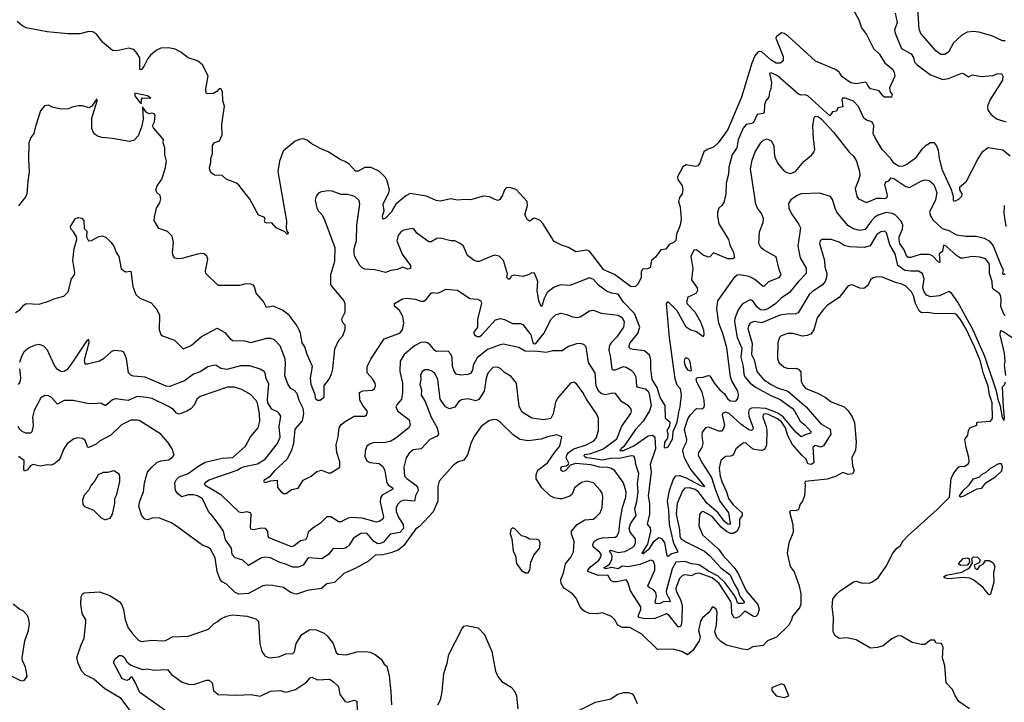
# Model space of a CAD drawing. Extents: x 2087054 to 2277909, y 548907 to 753496.
# Tile 24 of 256: x 2131385 to 2138920, y 617125 to 622346. Entities that reach past the tile are written whole.
import ezdxf

# ---------------------------------------------------------------- set-up
doc = ezdxf.new("R2010")
doc.units = 0

msp = doc.modelspace()

# ---------------------------------------------------------------- linework, layer by layer
at = {"layer": '0CON20XD'}
for points in [[(2138925, 622183.5), (2138905, 622185.6), (2138825, 622221.9), (2138725, 622250), (2138685, 622255.5), (2138635, 622250.9), (2138595, 622228.5), (2138531.1, 622168.9), (2138492.4, 622097.6), (2138465, 622080), (2138435, 622079.4), (2138395, 622107.5), (2138281.6, 622241.6), (2138267.9, 622275), (2138254.5, 622475)], [(2137760.2, 622430.2), (2137807.1, 622345), (2137825.6, 622285), (2137865, 622234), (2137918, 622125), (2137962, 622085), (2138006.2, 622016.2), (2138065, 621968), (2138077.1, 621945), (2138081.2, 621915), (2138040, 621825), (2138046.7, 621795), (2138062.5, 621775), (2138056, 621754), (2138003.3, 621755), (2137988.8, 621765), (2137961.7, 621801.7), (2137895, 621816.9), (2137875, 621843.8), (2137865, 621862.5), (2137855, 621868.5), (2137785, 621856.2), (2137745, 621864.6), (2137679.7, 621909.7), (2137655, 621944.4), (2137628, 621965), (2137475, 622028.5), (2137265, 622221.4), (2137235, 622241.2), (2137215, 622246.7), (2137173.6, 622216.4), (2137170, 622205), (2137228, 622065), (2137227.8, 622032.2), (2137205, 622013.9), (2137175, 622014.8), (2137135, 622036.6), (2137065, 622099.3), (2137045, 622104), (2137032.6, 622097.4), (2137010.6, 622069.4), (2136987.7, 622015), (2136907.5, 621752.5), (2136803.9, 621506.1), (2136732, 621408), (2136695, 621371.1), (2136645, 621354.6), (2136619.1, 621335), (2136586.6, 621243.4), (2136575, 621228.8), (2136555, 621224), (2136485, 621236), (2136458.8, 621221.2), (2136418.8, 621145), (2136421.2, 621125), (2136455.5, 621075.5), (2136460, 621045), (2136454.3, 621015), (2136434.7, 620985.3), (2136426.2, 620955), (2136438, 620915), (2136447, 620823), (2136439.2, 620775), (2136410, 620705), (2136405, 620657.5), (2136393.3, 620645), (2136355, 620626.2), (2136328.8, 620591.2), (2136292.5, 620585), (2136249.5, 620530.5), (2136220, 620505), (2136209.3, 620450.7), (2136189.3, 620440.7), (2136151.7, 620438.3), (2136141.2, 620415), (2136142, 620375), (2136118, 620325), (2136097.5, 620305), (2136065, 620303.1), (2135937.3, 620397.3), (2135855, 620434), (2135745, 620576.2), (2135725, 620582.5), (2135639.8, 620569.8), (2135585, 620602.9), (2135530.9, 620620.9), (2135475, 620648.8), (2135388.5, 620788.5), (2135365, 620813.8), (2135325, 620828.9), (2135313.6, 620826.4), (2135295, 620807.5), (2135285, 620805.8), (2135271.4, 620815), (2135251.2, 620855), (2135271.8, 620925), (2135269.6, 620955), (2135185, 621047.5), (2135135, 621062.3), (2135108.9, 621061.1), (2135095, 621045.8), (2135080.5, 621005), (2135059.1, 620970.9), (2135045, 620963.3), (2135015, 620973.6), (2134980.2, 620990.2), (2134935, 620995.3), (2134835, 620967.3), (2134795, 620970.9), (2134735, 620966.2), (2134685, 620975.6), (2134605, 620957.5), (2134572.8, 620962.8), (2134497.3, 620997.3), (2134374.2, 621015.8), (2134339.9, 621000.1), (2134262.1, 620935), (2134228.8, 620875), (2134185, 620827.5), (2134165, 620821.2), (2134161.9, 620845), (2134173.6, 620885), (2134165.3, 620935), (2134210.4, 621025), (2134214.7, 621045), (2134197.1, 621115), (2134185, 621138.7), (2134137.9, 621185), (2134075, 621215.6), (2134025, 621216.5), (2133975, 621188.6), (2133955, 621186.7), (2133904.1, 621245), (2133872.6, 621262.6), (2133836.7, 621276.7), (2133745.1, 621335.1), (2133688.5, 621358.5), (2133615, 621400), (2133585, 621423.9), (2133555, 621435.4), (2133535, 621433.6), (2133493.6, 621416.4), (2133400.2, 621339.8), (2133372.2, 621265), (2133360.8, 621185), (2133417.5, 620865), (2133425.8, 620805), (2133423, 620753), (2133428.8, 620728.8), (2133440, 620715), (2133435, 620703.8), (2133413.9, 620723.9), (2133346.7, 620755), (2133315, 620792.5), (2133275, 620790), (2133262.5, 620795), (2133257.5, 620805), (2133262.5, 620825), (2133256.7, 620835), (2133211.7, 620851.7), (2133145, 620973.8), (2133061.7, 621081.7), (2133045, 621095.8), (2132965, 621126.7), (2132935, 621154.2), (2132875, 621158.1), (2132853.7, 621173.7), (2132840, 621195), (2132837.5, 621215), (2132848.1, 621255), (2132847.5, 621285), (2132861.7, 621321.7), (2132860, 621385), (2132875, 621408), (2132915, 621418.8), (2132935.5, 621464.5), (2132933.1, 621545), (2132952.5, 621685), (2132938.8, 621725), (2132936.7, 621795), (2132925, 621820), (2132911.7, 621818.3), (2132893, 621797), (2132867.5, 621782.5), (2132825, 621780), (2132812.5, 621785), (2132808.3, 621818.3), (2132828.2, 621918.2), (2132785, 622000), (2132745, 622032), (2132675, 622054), (2132618.8, 622098.8), (2132575, 622121.2), (2132525, 622130), (2132465, 622128.8), (2132429.5, 622110.5), (2132385, 622076), (2132365, 622050), (2132335, 621987.1), (2132315, 621964), (2132304.2, 621965.8), (2132303.1, 622055), (2132285, 622088.6), (2132258.3, 622118.3), (2132219.3, 622129.3), (2132127.6, 622107.6), (2132095, 622111.9), (2132017.7, 622175), (2131975, 622233.3), (2131945, 622252.5), (2131915, 622255.4), (2131845, 622236.9), (2131755, 622236.9), (2131595, 622253.3), (2131434.5, 622284.5), (2131400.7, 622300.7), (2131365, 622331.9)], [(2138085.5, 622395), (2138100, 622325), (2138080.5, 622265), (2138083.9, 622243.9), (2138133.1, 622125), (2138206.7, 622085), (2138225, 622058), (2138232.1, 622022.1), (2138251.7, 622001.7), (2138354.4, 621925), (2138449.8, 621889.8), (2138493.6, 621896.3), (2138595, 621936.2), (2138607.5, 621935), (2138645, 621910), (2138676.2, 621923.8), (2138745, 621910.6), (2138830.8, 621919.2), (2138865, 621932), (2138897.5, 621935), (2138907.5, 621915), (2138906.7, 621885), (2138811.2, 621735), (2138791.8, 621685), (2138794.6, 621655), (2138815.6, 621625), (2138859.2, 621589.2), (2138932, 621565)], [(2138965, 621302.5), (2138907.8, 621347.8), (2138845, 621358.8), (2138795, 621365.4), (2138748.6, 621331.4), (2138717, 621283), (2138625.8, 621104.2), (2138576, 621064), (2138577.5, 621045), (2138594.4, 621015), (2138591.9, 620995), (2138568.5, 620971.5), (2138535, 620956), (2138530, 620965), (2138531.1, 620995), (2138514.7, 621045), (2138447.9, 621195), (2138423.9, 621285), (2138416.8, 621346.8), (2138400.9, 621385), (2138385, 621404.3), (2138355, 621405.6), (2138315, 621380), (2138289.4, 621355), (2138236.3, 621283.7), (2138172.5, 621237.5), (2138145, 621226), (2138115, 621224), (2138075, 621250), (2138048, 621288), (2137985, 621352.5), (2137931.7, 621441.7), (2137916.5, 621475), (2137920.5, 621535), (2137914.3, 621555), (2137905, 621565.7), (2137865, 621578.9), (2137845, 621594.3), (2137802.6, 621682.6), (2137765, 621722.1), (2137705, 621745.4), (2137681.2, 621745), (2137676.9, 621735), (2137685, 621680), (2137646.7, 621673.3), (2137635, 621647.5), (2137605, 621642.5), (2137585, 621611.2), (2137415, 621764.6), (2137395, 621771.1), (2137365, 621769.1), (2137345, 621777.1), (2137185, 621917.9), (2137135, 621940), (2137123.3, 621935), (2137137.5, 621865), (2137133.3, 621815), (2137123.3, 621795), (2137116.7, 621755), (2137093.9, 621726.1), (2137083.9, 621696.1), (2137082.7, 621637.3), (2137075, 621628.8), (2137028.2, 621621.8), (2137000, 621560), (2136985, 621551.4), (2136945.3, 621544.7), (2136922.1, 621517.9)], [(2132315, 621702.5), (2132317.5, 621735), (2132325, 621748.8), (2132387.5, 621745), (2132362.5, 621765), (2132265, 621783.3), (2132265.7, 621765), (2132305, 621714), (2132313, 621713), (2132315, 621702.5)], [(2136922.1, 621517.9), (2136883.3, 621426.7), (2136873.8, 621365), (2136837.9, 621312.1), (2136812.4, 621217.6), (2136809.1, 621165), (2136792.2, 621095), (2136789.4, 621015), (2136772.4, 620947.6), (2136758, 620925), (2136734, 620905), (2136724.2, 620875), (2136724.2, 620844.2), (2136736.1, 620786.1), (2136808.8, 620665), (2136818.6, 620625), (2136848.1, 620565), (2136853.8, 620526.2), (2136842.3, 620517.7), (2136805, 620517.1), (2136695, 620562.9), (2136666.8, 620533.2), (2136655, 620530), (2136615, 620545.5), (2136565, 620585.6), (2136545, 620584), (2136521.4, 620535), (2136536.9, 620443.1), (2136526.7, 620356.7), (2136568.5, 620295), (2136572.9, 620275), (2136562.2, 620255), (2136545, 620243.6), (2136496.9, 620223.1), (2136486.7, 620185), (2136492.3, 620172.3), (2136551.4, 620111.4), (2136594.6, 620035), (2136618.8, 619975), (2136620.9, 619935), (2136615, 619920.8), (2136565, 619960), (2136515, 619974.3), (2136485, 619994.5), (2136415, 620119.1), (2136355, 620180.8), (2136342.9, 620187.1), (2136331.4, 620175), (2136356.1, 619915), (2136398.2, 619598.2), (2136414.2, 619554.2), (2136438.6, 619525), (2136447.5, 619475), (2136437.9, 619385), (2136426.6, 619343.4), (2136414.8, 619265), (2136383.6, 619195), (2136378.8, 619135), (2136345, 619076.7), (2136325, 619068.6), (2136320.5, 619075), (2136322.9, 619115), (2136345.3, 619144.7), (2136346.9, 619176.9), (2136339.2, 619205), (2136359.6, 619240.4), (2136361.5, 619265), (2136326.1, 619296.1), (2136323.9, 619395), (2136287.3, 619457.3), (2136262.9, 619532.9), (2136224.1, 619595), (2136214.8, 619675), (2136215.4, 619745.4), (2136205, 619781.2), (2136165, 619814.7), (2136082.7, 619822.7), (2136059.1, 619829.1), (2136049.1, 619839.1), (2136048.1, 619855), (2136056.5, 619875), (2136114.6, 619945), (2136129.6, 619995), (2136089.1, 620099.1), (2136006.6, 620186.6), (2135965, 620248), (2135915, 620255.3), (2135875, 620268.7), (2135814.6, 620315), (2135775, 620360), (2135745, 620371.9), (2135595, 620313.3), (2135525, 620317.9), (2135475, 620300.6), (2135421, 620259), (2135397.2, 620212.8), (2135381.2, 620155), (2135375, 620151.4), (2135357.3, 620195), (2135345.3, 620274.7), (2135349.5, 620345), (2135325, 620406.7), (2135305, 620411.2), (2135275, 620394.3), (2135235, 620383.1), (2135167.8, 620392.2), (2135146.7, 620385), (2135135, 620362.5), (2135125, 620362.5), (2135113.3, 620375), (2135116.7, 620403.3), (2135086, 620505), (2135055, 620537.5), (2135015, 620545.7), (2134902.3, 620497.7), (2134885, 620496), (2134863.3, 620505), (2134811.7, 620541.7), (2134780.6, 620615), (2134755, 620635.7), (2134715, 620654.2), (2134685, 620656), (2134605, 620676), (2134577.7, 620672.3), (2134535, 620648), (2134515, 620646), (2134423.6, 620713.6), (2134404.1, 620744.1), (2134388.3, 620748.3), (2134325, 620735.8), (2134305, 620725.8), (2134281.8, 620695), (2134271.5, 620655), (2134312.9, 620552.9), (2134375.6, 620465), (2134376.6, 620443.4), (2134355, 620438.2), (2134315, 620454.3), (2134275, 620434.5), (2134225, 620426.9), (2134185, 620412.2), (2134102.4, 620432.4), (2134025, 620439.1), (2134005, 620447.8), (2133986.9, 620465), (2133948.9, 620535), (2133944.6, 620554.6), (2133943.8, 620596.2), (2133961.9, 620655), (2133964.6, 620775.4), (2133988.6, 620935), (2133982.9, 620962.9), (2133950, 620995), (2133895, 621008.2), (2133845, 621009.6), (2133775, 621034.3), (2133745, 621037.5), (2133695, 621030), (2133675, 621021.2), (2133653, 620997), (2133645.8, 620965), (2133658.3, 620908.3), (2133670, 620885), (2133698.6, 620855), (2133718.6, 620815), (2133795.5, 620605), (2133793.6, 620496.4), (2133762.9, 620395), (2133763.7, 620323.7), (2133772.9, 620305), (2133864.4, 620195), (2133874.2, 620175), (2133873, 620107), (2133846.7, 620055), (2133853.8, 620035), (2133872.1, 620012.1), (2133873, 619977), (2133854.2, 619925), (2133825, 619892), (2133792.9, 619827.1), (2133778.6, 619675), (2133768.6, 619635), (2133755.8, 619605), (2133712.5, 619545), (2133712.3, 619457.7), (2133685, 619434), (2133665, 619432.9), (2133652.1, 619445), (2133647.3, 619477.3), (2133614.5, 619555), (2133611.4, 619605), (2133626.9, 619695), (2133584.2, 619785), (2133567.1, 619845), (2133545.6, 619875.6), (2133534.1, 619945.9), (2133524.4, 619975), (2133500, 620015), (2133446.9, 620086.9), (2133396, 620125), (2133325, 620155.8), (2133273.3, 620145), (2133250.6, 620190.6), (2133194.2, 620255), (2133182.3, 620302.3), (2133173.3, 620315), (2133154.3, 620324.3), (2133115, 620327.1), (2133067.3, 620312.7), (2132905, 620313.8), (2132895, 620320), (2132810, 620405), (2132808, 620425), (2132824, 620515), (2132817.3, 620537.3), (2132795.9, 620555.9), (2132775, 620558.8), (2132745, 620552.5), (2132625, 620520), (2132595, 620516), (2132573.2, 620523.2), (2132562, 620535), (2132554.2, 620564.2), (2132562.5, 620645), (2132551.4, 620691.4), (2132515.5, 620725.5), (2132449.7, 620749.7), (2132415, 620810), (2132415.5, 620835), (2132432.5, 620905), (2132458.1, 620945), (2132464, 620975), (2132460.7, 621000.7), (2132433.6, 621023.6), (2132426.7, 621045), (2132438, 621075), (2132472.3, 621127.7), (2132500.3, 621215), (2132509.2, 621265), (2132495.6, 621315), (2132495.8, 621365), (2132483.3, 621405), (2132485, 621430), (2132408.3, 621518.3), (2132402.5, 621535), (2132417.5, 621565), (2132422.5, 621615), (2132415, 621627.5), (2132395, 621632.5), (2132375, 621627.5), (2132356.4, 621636.4), (2132325, 621680), (2132329.2, 621585), (2132317.5, 621525), (2132292.1, 621457.9), (2132261.1, 621425), (2132224.1, 621415.9), (2132095, 621437.6), (2132014.5, 621444.5), (2131980.4, 621455), (2131952.1, 621475), (2131938.3, 621515), (2131938.1, 621591.9), (2131978.1, 621725), (2131975, 621741.2), (2131935.8, 621684.2), (2131915, 621673.3), (2131865, 621686.7), (2131836.4, 621686.4), (2131795, 621680), (2131755, 621663.8), (2131705, 621661.2), (2131640, 621675), (2131605, 621692.5), (2131575, 621687.5), (2131545, 621650), (2131505, 621530), (2131493.3, 621475), (2131471.2, 621445), (2131453.8, 621405), (2131452, 621275), (2131458, 621185), (2131448, 621108), (2131438.8, 621015), (2131431.2, 620995), (2131375, 620922.5)], [(2137159.6, 621329.6), (2137164.3, 621294.3), (2137187.1, 621247.1), (2137235, 621188.2), (2137255, 621176.4), (2137285, 621169.5), (2137321.4, 621185), (2137385, 621262.5), (2137445, 621310.8), (2137465.6, 621335), (2137469.5, 621355), (2137458.5, 621435), (2137455.5, 621535), (2137465, 621598), (2137475, 621608.9), (2137495, 621605.8), (2137521.1, 621585), (2137613.6, 621485), (2137732.7, 621332.7), (2137765, 621302.4), (2137787.4, 621265), (2137810.7, 621185), (2137813.4, 621155), (2137805, 621118), (2137777.5, 621055), (2137791.9, 620995), (2137804.2, 620975), (2137865, 620946.9), (2137945, 620980.8), (2137979.4, 620980.6), (2138005, 620979.1), (2138023.8, 620986.2), (2138026.2, 621005), (2138004.1, 621085.9), (2138012.5, 621105), (2138036.1, 621113.9), (2138054, 621136), (2138075, 621130.8), (2138165, 621069.6), (2138195, 621061.8), (2138285, 621113.8), (2138315, 621122.5), (2138345, 621115.6), (2138380.9, 621085), (2138403.1, 621025), (2138392.7, 620967.3), (2138347.6, 620875), (2138354.8, 620845), (2138373.2, 620815), (2138445, 620749.2), (2138494.7, 620734.7), (2138555, 620700.6), (2138625, 620690), (2138705, 620690), (2138766.2, 620676.2), (2138805, 620654.5), (2138835, 620617.1), (2138895, 620462.9), (2138911.9, 620435), (2138909.2, 620419.2), (2138905.7, 620405), (2138910.4, 620400.4), (2138915, 620396.9), (2138927.1, 620405)], [(2131353.9, 620106.1), (2131385, 620127.5), (2131416.1, 620163.9), (2131434.1, 620175.9), (2131535, 620170.8), (2131613.3, 620195), (2131645, 620211.2), (2131721.7, 620231.7), (2131756, 620265), (2131782.5, 620365), (2131804, 620395), (2131807.3, 620412.7), (2131792.5, 620505), (2131802.9, 620595), (2131822.5, 620665), (2131820, 620685), (2131797.5, 620725), (2131776.4, 620746.4), (2131773.8, 620765), (2131813.3, 620825), (2131835, 620833.8), (2131859.5, 620829.5), (2131875, 620810), (2131878.3, 620748.3), (2131898, 620728), (2131896.7, 620685), (2131912.5, 620655), (2131935, 620657.5), (2131985, 620686.7), (2132015, 620692.5), (2132045, 620682.5), (2132085, 620642.5), (2132108.3, 620608.3), (2132123.3, 620565), (2132143.3, 620535), (2132161.4, 620441.4), (2132195, 620418.8), (2132235, 620422.5), (2132251.8, 620305), (2132274.3, 620245), (2132305, 620217.5), (2132391.7, 620181.7), (2132431.2, 620135), (2132455.9, 620085.9), (2132451.9, 619975), (2132465, 619939.2), (2132478.5, 619928.5), (2132569.5, 619895), (2132635, 619828.1), (2132696, 619854), (2132775, 619924.4), (2132895, 619987.8), (2132954.6, 619954.6), (2132995, 619906), (2133015, 619892.5), (2133105, 619890.8), (2133155, 619878.1), (2133275, 619910), (2133305, 619910.6), (2133331.1, 619901.1), (2133375, 619854.2), (2133413.3, 619755), (2133417.3, 619715), (2133412.1, 619625), (2133436.4, 619555), (2133455, 619528.1), (2133485, 619512.2), (2133505, 619490), (2133521.2, 619435), (2133552.9, 619375), (2133557.8, 619335), (2133547, 619277), (2133491.5, 619215), (2133481.2, 619105), (2133465.3, 619055), (2133432.7, 618985), (2133335, 618894.6), (2133293.3, 618846.7), (2133256, 618825), (2133250.8, 618815), (2133265, 618805.8), (2133305, 618819.4), (2133355, 618823.3), (2133358.3, 618768.3), (2133385.5, 618735.5), (2133405, 618722.5), (2133425, 618722.5), (2133465, 618752.5), (2133515, 618764.3), (2133555, 618825.5), (2133615.8, 618855), (2133658.7, 618891.3), (2133695, 618900), (2133745, 618880.9), (2133765, 618879.3), (2133834.5, 618925), (2133836.1, 618965), (2133811.8, 619035), (2133807.9, 619095), (2133822.7, 619155), (2133830, 619225), (2133845, 619248.9), (2133876.4, 619273.7), (2133945, 619312.9), (2134025, 619314.5), (2134038.5, 619325), (2134046.7, 619345), (2134043.3, 619355), (2134010, 619395), (2133988, 619435), (2133986.1, 619493.9), (2134011.2, 619508.8), (2134085, 619513.9), (2134100, 619525), (2134108.5, 619545), (2134104.5, 619565), (2134085, 619599.2), (2134043.3, 619645), (2134043.8, 619695), (2134071.3, 619748.7), (2134172.9, 619905), (2134295, 619947.5), (2134315, 619973.3), (2134324, 620025), (2134316, 620075), (2134292.4, 620122.4), (2134254, 620155), (2134253.8, 620175), (2134315, 620211.4), (2134342.4, 620217.6), (2134415, 620209.1), (2134455, 620193.1), (2134475, 620194.4), (2134495, 620205.7), (2134535, 620254.2), (2134545, 620259.2), (2134585, 620254.2), (2134623, 620273), (2134645.9, 620284.1), (2134735, 620276.5), (2134830, 620215), (2134888.7, 620208.7), (2134915, 620196.7), (2134917.9, 620175), (2134887.3, 620055), (2134889.2, 619995), (2134858.9, 619955), (2134865.8, 619935), (2134885, 619922.2), (2134905, 619923.3), (2134921.4, 619935), (2135025, 620050), (2135065, 620060), (2135095, 620052.9), (2135155, 620023.3), (2135213.6, 620023.6), (2135235, 620014.4), (2135297.5, 619935), (2135312.5, 619875), (2135325, 619867.3), (2135335, 619869.1), (2135396.7, 619945), (2135451.9, 620055), (2135485, 620090), (2135525, 620101.5), (2135572.4, 620092.4), (2135615, 620072.5), (2135655, 620068.1), (2135675, 620073.3), (2135745, 620118.6), (2135775, 620125.7), (2135835, 620101.4), (2135965, 620085.6), (2135995, 620068.1), (2136010, 620035), (2136005.4, 619995), (2135955, 619920.5), (2135907.6, 619872.4), (2135894.7, 619845), (2135893.1, 619815), (2135904.2, 619775), (2135915, 619676.7), (2135925, 619667.1), (2135945, 619667.5), (2136005, 619694.2), (2136025, 619689.2), (2136065.2, 619665.2), (2136085.6, 619645), (2136098.9, 619615), (2136105, 619544), (2136116, 619536), (2136175, 619521.9), (2136193.6, 619505), (2136203, 619485), (2136217, 619395), (2136204.3, 619355), (2136157, 619275), (2136098.6, 619211.4), (2136008.9, 619081.1), (2135986.8, 619063.2), (2135978.2, 619055), (2135981.3, 619051.3), (2136005, 619051.5), (2136085, 619087), (2136195, 619164.4), (2136225, 619167.8), (2136244.8, 619154.8), (2136249.7, 619065), (2136210.8, 618945), (2136216, 618885), (2136193.3, 618705), (2136205.7, 618645), (2136204.1, 618564.1), (2136186.9, 618486.9), (2136209, 618459), (2136211.2, 618435), (2136189.3, 618335), (2136146.7, 618265), (2136155, 618262.5), (2136205, 618302.2), (2136241, 618359), (2136275, 618386.1), (2136297.3, 618377.3), (2136319, 618345), (2136335.9, 618245.9), (2136345, 618242.5), (2136375.9, 618264.1), (2136423.8, 618275), (2136389.7, 618339.7), (2136357.5, 618485), (2136352.2, 618595), (2136341.8, 618665), (2136356.7, 618745), (2136385, 618827.9), (2136405, 618857.1), (2136435, 618859.8), (2136485, 618842.7), (2136595, 618784), (2136627.3, 618775), (2136514.8, 618914.8), (2136472.7, 618995), (2136460, 619045), (2136462.2, 619065), (2136488.2, 619115), (2136489.3, 619135), (2136473, 619213), (2136497.2, 619292.8), (2136515, 619321.8), (2136565, 619371.4), (2136605, 619369.4), (2136620, 619380), (2136626.2, 619395), (2136623.6, 619435), (2136606.5, 619496.5), (2136565.7, 619574.3), (2136561.4, 619598.6), (2136570.8, 619609.2), (2136615, 619612.9), (2136654, 619626), (2136665, 619623.6), (2136703.1, 619563.1), (2136743.2, 619515), (2136777.3, 619485), (2136805, 619443.1), (2136825, 619430), (2136855, 619427.8), (2136868.5, 619431.5), (2136881.2, 619448.8), (2136885.5, 619475), (2136881.5, 619505), (2136833.3, 619585), (2136823.2, 619615), (2136795.3, 619835.3), (2136766.9, 619945), (2136735.8, 620025), (2136720, 620135), (2136726.9, 620195), (2136858.9, 620381.1), (2136875.5, 620394.5), (2136895, 620397.9), (2136965, 620384.3), (2137011.1, 620361.1), (2137075, 620307.1), (2137085, 620310.6), (2137116.9, 620345), (2137195.8, 620375), (2137213.1, 620395), (2137196.6, 620436.6), (2137175, 620531.9), (2137077.8, 620585), (2137055.6, 620605), (2137040, 620635), (2137045.7, 620725), (2137074.2, 620795), (2137075.7, 620825), (2137060.6, 620865), (2137031.1, 620905), (2137018.5, 620935), (2136978.2, 621205), (2136989.2, 621270.8), (2137013.6, 621335), (2137055.8, 621405), (2137076.4, 621423.6), (2137105, 621435.4), (2137135, 621420.6), (2137156, 621385), (2137159.6, 621329.6)], [(2138925, 620080.5), (2138918.7, 620088.7), (2138891.8, 620151.8), (2138895.7, 620205), (2138890.3, 620240.3), (2138880.4, 620255), (2138835.6, 620285), (2138830.4, 620295), (2138826.7, 620345), (2138805.8, 620405), (2138807.1, 620465), (2138800.6, 620485), (2138775, 620517.9), (2138735, 620529.2), (2138675, 620535.4), (2138605, 620521.9), (2138585, 620523.6), (2138553.5, 620543.5), (2138475, 620614.2), (2138455, 620622.5), (2138446.1, 620573.9), (2138421.2, 620555), (2138425, 620490), (2138415, 620491.2), (2138369.1, 620539.2), (2138345, 620551.5), (2138275, 620549.2), (2138205, 620527.8), (2138185, 620527.8), (2138174.7, 620534.7), (2138153.8, 620585), (2138121.4, 620635), (2138114, 620664), (2138116.2, 620685), (2138140.2, 620745), (2138143.3, 620775), (2138129.4, 620805), (2138085, 620854.2), (2138065, 620863.8), (2138015, 620871.9), (2137955, 620852.4), (2137928.2, 620835), (2137900, 620805), (2137855, 620741.8), (2137815, 620734), (2137765, 620746.1), (2137721.7, 620771.7), (2137637.9, 620875), (2137625.5, 620904.5), (2137605, 620970), (2137590, 620995), (2137505, 621020), (2137365, 621013.5), (2137335, 621002.2), (2137285, 620968.8), (2137268.6, 620941.4), (2137270.6, 620905), (2137290.8, 620860.8), (2137345.6, 620785), (2137360, 620755), (2137340.6, 620615), (2137358.2, 620525), (2137402.7, 620445), (2137403.1, 620405), (2137343.6, 620345), (2137275, 620259.5), (2137212.8, 620217.2), (2137170.4, 620175), (2137115, 620136.8), (2137085, 620125.3), (2137055, 620128.2), (2137028.6, 620148.6), (2136995, 620195.5), (2136975, 620204.4), (2136915, 620172.9), (2136881.8, 620128.2), (2136858.3, 620061.7), (2136855.3, 620034.7), (2136874.3, 619915), (2136910.4, 619835), (2136903.8, 619765), (2136921.7, 619695), (2136926.7, 619635), (2136935.3, 619615), (2136975, 619567.2), (2137022, 619532), (2137132.2, 619472.2), (2137205, 619441.9), (2137295, 619374.7), (2137315, 619354.5), (2137358.6, 619275), (2137395.8, 619245), (2137440.4, 619195), (2137437.4, 619182.6), (2137395, 619172.2), (2137365, 619156.4), (2137325, 619191.1), (2137228.5, 619308.5), (2137180.6, 619340.6), (2137095, 619372.5), (2137015, 619378.2), (2136985.9, 619374.1), (2136966.3, 619363.7), (2136961.2, 619345), (2136964.7, 619315), (2136997.1, 619225), (2136995, 619213.5), (2136985.2, 619204.8), (2136965, 619210.4), (2136902.6, 619252.6), (2136815, 619334), (2136785, 619343.5), (2136765, 619337.5), (2136760, 619325), (2136778, 619245), (2136769.1, 619215), (2136755, 619198.1), (2136735, 619198.2), (2136655, 619230.9), (2136631.9, 619225), (2136608, 619192), (2136605.3, 619165), (2136613.3, 619105), (2136603.9, 619075), (2136579.6, 619035), (2136577.5, 619015), (2136610.7, 618950.7), (2136678.8, 618845), (2136706.2, 618755), (2136744, 618665), (2136808.6, 618575), (2136822.5, 618492.5), (2136815.5, 618484.5), (2136805, 618487.6), (2136775, 618510.9), (2136729.6, 618575), (2136645.1, 618645.1), (2136580.4, 618735), (2136555, 618753), (2136514.3, 618765.7), (2136475.8, 618764.2), (2136457.6, 618742.4), (2136416.5, 618645), (2136407.6, 618565), (2136433.6, 618445), (2136436.4, 618396.4), (2136445, 618379.4), (2136483.5, 618353.4), (2136625, 618280.3), (2136666.5, 618245), (2136750.5, 618155), (2136821, 618101), (2136851.3, 618031.3), (2136881.1, 617985), (2136896.8, 617936.8), (2136929.8, 617895), (2136929.3, 617885), (2136918.6, 617881.4), (2136885, 617879.8), (2136878.1, 617885), (2136868, 617918), (2136849.5, 617949.5), (2136780.7, 618040.7), (2136729.7, 618089.7), (2136655, 618128.6), (2136585, 618176.3), (2136525.1, 618185.1), (2136475, 618202.3), (2136405, 618196.6), (2136377.6, 618145), (2136333.3, 617975), (2136335.6, 617955), (2136357.7, 617915), (2136362, 617895), (2136315, 617896.2), (2136285, 617880.3), (2136257.8, 617877.8), (2136248.8, 617895), (2136257.5, 617935), (2136252.2, 617965), (2136235, 617986.7), (2136199.2, 618005), (2136192.2, 618015), (2136245.7, 618135), (2136245.2, 618175), (2136235, 618204.3), (2136215, 618212.7), (2136129.6, 618180.4), (2136040.4, 618160.4), (2135995, 618165.4), (2135965, 618146.2), (2135914, 618156), (2135870, 618145), (2135855.8, 618155), (2135897.9, 618182.1), (2135916, 618214), (2135917.8, 618247.8), (2135897.5, 618285), (2135905, 618288.8), (2135965, 618270.3), (2136015, 618278.4), (2136075, 618308.1), (2136090.5, 618325), (2136098.3, 618345), (2136098.2, 618375), (2136057.3, 618427.3), (2136049.5, 618455), (2136059.5, 618490.5), (2136101.8, 618555), (2136093.4, 618605), (2136108.8, 618661.2), (2136116.7, 618735), (2136111.6, 618795), (2136123.2, 618875), (2136099.1, 618945), (2136093.1, 618995), (2136085, 619006.9), (2136065, 619010.8), (2135986.2, 618993.8), (2135905, 618989.9), (2135845, 618977.8), (2135747.5, 618992.5)], [(2138933.8, 620765), (2138917.3, 620865), (2138920.5, 620925)], [(2138926.1, 619573.9), (2138918.3, 619551.7), (2138903.3, 619535), (2138910, 619385), (2138918, 619302), (2138915, 619280), (2138913.6, 619293.6), (2138905, 619302.5), (2138891.1, 619391.1), (2138875, 619431.2), (2138860, 619505), (2138770.1, 619770.1), (2138682.6, 619972.6), (2138565, 620187), (2138515, 620255.8), (2138495, 620267.2), (2138422.5, 620235), (2138355, 620227.7), (2138325, 620239.6), (2138305.3, 620265), (2138296.4, 620295), (2138305.3, 620365.3), (2138294.7, 620404.7), (2138263.1, 620423.1), (2138205, 620423.1), (2138157.7, 620427.7), (2138105.8, 620465), (2138083.5, 620555), (2138042.5, 620625), (2138018.9, 620715), (2138005, 620730), (2137975, 620724.5), (2137945, 620704.4), (2137892.6, 620617.4), (2137846, 620604), (2137735, 620609.1), (2137695, 620619.3), (2137655, 620644.5), (2137595, 620665.5), (2137525, 620665.6), (2137510, 620655), (2137506.5, 620635), (2137544.5, 620505), (2137547.5, 620455), (2137562.1, 620405), (2137559.6, 620375), (2137548.5, 620345), (2137526.5, 620315), (2137451.4, 620268.6), (2137426.2, 620245), (2137341.4, 620105), (2137316.1, 620093.9), (2137275, 620096.7), (2137202.7, 620087.3), (2137065, 620026.7), (2137005, 620038.9), (2136975, 620024.5), (2136960.9, 620005), (2136956.8, 619985), (2136989, 619869), (2136985.9, 619785.9), (2137004.2, 619744.2), (2137025.2, 619655), (2137077.7, 619595), (2137134.7, 619555), (2137185, 619529.8), (2137264, 619504), (2137402.7, 619385), (2137515, 619255.5), (2137586.9, 619215), (2137591.9, 619175), (2137535, 619086.2), (2137515, 619078), (2137475, 619088.8), (2137455, 619076.2), (2137463.2, 618956.8), (2137442.5, 618945), (2137415, 618949.2), (2137404.5, 618985), (2137369.6, 619015), (2137298, 619098), (2137263.8, 619163.8), (2137244.6, 619225.4), (2137215, 619270.3), (2137185, 619294.2), (2137115, 619325.9), (2137095, 619331), (2137075, 619326.5), (2137071.1, 619305), (2137097.6, 619235), (2137102.7, 619205), (2137099, 619091), (2137085, 619058.8), (2137065, 619050.7), (2137005, 619059.3), (2136982.1, 619072.1), (2136945, 619107.5), (2136925, 619110.8), (2136864.4, 619065), (2136844.5, 619015.5), (2136825, 619006.9), (2136785, 619004.4), (2136749.4, 618975), (2136738.7, 618915), (2136745, 618856.2), (2136757.2, 618815), (2136794.4, 618734.4), (2136809.6, 618685), (2136844.8, 618635), (2136914, 618575), (2136912.7, 618555), (2136892.5, 618525), (2136892.4, 618475), (2136875.1, 618434.9), (2136844.4, 618415.6), (2136825, 618417.5), (2136792.8, 618432.8), (2136753.6, 618463.6), (2136685, 618546.3), (2136615, 618584), (2136599.5, 618580.5), (2136587.5, 618562.5), (2136581.1, 618475), (2136610.6, 618405), (2136734.5, 618294.5), (2136765, 618251.5), (2136849.9, 618159.9), (2136881.3, 618115), (2136945, 617978.9), (2137032.9, 617872.9), (2137043.2, 617835), (2137031.5, 617795), (2137018.8, 617781.2), (2137005, 617779.5), (2136935, 617823.3), (2136890.8, 617779.2), (2136865, 617768.5), (2136852.1, 617772.1), (2136833.3, 617805), (2136832.6, 617875), (2136826.4, 617896.4), (2136737.8, 618035), (2136685, 618076.8), (2136585, 618112), (2136555, 618106.9), (2136525, 618092.9), (2136475, 618100.8), (2136456.2, 618095), (2136435, 618072), (2136405, 617998.8), (2136407.5, 617975), (2136441.7, 617911.7), (2136455.2, 617865), (2136452.7, 617755), (2136446.4, 617713.7), (2136437.9, 617702.1), (2136425, 617702.7), (2136415, 617711.5), (2136355, 617788.2), (2136335, 617801.9), (2136245, 617765.9), (2136165.6, 617764.4), (2136124.7, 617775), (2136117.5, 617785), (2136124.6, 617805.4), (2136137.9, 617835), (2136138.2, 617855), (2136058.7, 617978.7), (2136038.9, 618045), (2136025, 618061.9), (2135955, 618046.7), (2135927.1, 618047.1), (2135907.7, 618057.7), (2135885, 618098.7), (2135815, 618094.8), (2135731.5, 618125), (2135732.5, 618135), (2135751.2, 618158.8), (2135817.6, 618212.4), (2135833.2, 618235), (2135834.1, 618255), (2135825, 618272.1), (2135773.4, 618315), (2135771.2, 618335), (2135783.1, 618356.9), (2135807, 618373), (2135845, 618382.9), (2135942.3, 618387.7), (2135955, 618395.6), (2135969.1, 618425), (2135979.1, 618515), (2135998.8, 618615), (2136022.8, 618695), (2136024.7, 618735), (2136005, 618804.3), (2135939.5, 618895), (2135912.9, 618912.9), (2135885, 618922.2), (2135825, 618923.9), (2135755, 618941.7), (2135639.4, 618950.6), (2135600.3, 618939.7), (2135560, 618895), (2135541.2, 618891.2), (2135528.3, 618898.3), (2135526.2, 618915), (2135535, 618930), (2135567, 618933), (2135584, 618946), (2135586, 618955), (2135567.7, 618995), (2135571.5, 619015), (2135584.2, 619035.8), (2135625, 619064), (2135720.5, 619095), (2135778.8, 619125), (2135797.6, 619145), (2135814.6, 619205), (2135813.1, 619295), (2135804.4, 619325), (2135722.7, 619442.7), (2135695, 619495.8), (2135645, 619561.4), (2135625, 619573.3), (2135599.2, 619565), (2135502.9, 619455), (2135485, 619421.2), (2135467.4, 619332.6), (2135449.2, 619295), (2135395, 619286.6), (2135305, 619298.8), (2135229.5, 619345), (2135207.2, 619387.2), (2135186.2, 619565), (2135145, 619617.1), (2135095, 619647.1), (2135066.7, 619676.7), (2135045, 619688.5), (2135004.6, 619685.4), (2134967.6, 619642.4), (2134954.1, 619605), (2134939.8, 619505), (2134899.2, 619440.8), (2134875, 619430.6), (2134815, 619446.4), (2134765, 619438.1), (2134744.7, 619425.3), (2134715, 619382), (2134675, 619370), (2134643.3, 619385), (2134603.8, 619443.8), (2134585.5, 619595), (2134565, 619637.5), (2134545, 619656.5), (2134515, 619667.3), (2134485, 619668.1), (2134464.3, 619655)], [(2138225.6, 620234.4), (2138210.4, 620265), (2138165, 620308.5), (2138135, 620324.4), (2138094.5, 620334.5), (2137985, 620378), (2137945, 620379.2), (2137910.3, 620369.7), (2137894.5, 620355.5), (2137875, 620314), (2137845, 620291.1), (2137815, 620291.8), (2137755, 620318.2), (2137725, 620311.9), (2137655, 620221.9), (2137566, 620164), (2137530, 620125), (2137487.8, 620065), (2137462.5, 619975), (2137437.9, 619942.1), (2137410.2, 619929.8), (2137375, 619925.6), (2137302.5, 619945), (2137262.9, 619947.1), (2137211.7, 619928.3), (2137198.8, 619915), (2137187.1, 619875), (2137184.2, 619755), (2137194.2, 619725), (2137235, 619688.1), (2137265, 619678.6), (2137325, 619682), (2137345, 619673.3), (2137362.3, 619652.3), (2137365, 619580), (2137382.2, 619545), (2137401.4, 619525), (2137485, 619493.6), (2137548.1, 619458.1), (2137595, 619423.1), (2137694.5, 619384.5), (2137725.6, 619355.6), (2137755, 619310), (2137774.2, 619265), (2137785.8, 619115), (2137780.8, 619055), (2137753.8, 618995), (2137757.1, 618935), (2137770, 618895), (2137756.8, 618873.2), (2137725, 618867.5), (2137685, 618884), (2137627.6, 618852.4), (2137565, 618832.5), (2137397, 618813), (2137392.5, 618805), (2137396.7, 618785), (2137391.2, 618705), (2137375, 618662.5), (2137358.3, 618641.7), (2137345, 618600), (2137325, 618590), (2137285, 618592.5), (2137277, 618583), (2137301.2, 618485), (2137303.6, 618426.4), (2137296.7, 618405), (2137270, 618345), (2137258.8, 618265), (2137280, 618165), (2137312.4, 618122.4), (2137350, 618015), (2137362.5, 617955), (2137362, 617875), (2137351.7, 617848.3), (2137299.2, 617785), (2137291.4, 617755), (2137270, 617715), (2137177.4, 617622.6), (2137108, 617595), (2137075, 617559.2), (2136995, 617549.2), (2136955, 617526), (2136915, 617530.8), (2136793.4, 617563.4), (2136749.7, 617589.7), (2136720.2, 617620.2), (2136705.6, 617665), (2136716.7, 617715), (2136722, 617815), (2136715, 617836.7), (2136695, 617853.3), (2136685, 617853.3), (2136657.3, 617812.7), (2136609.8, 617770.2), (2136595.8, 617745), (2136580, 617675), (2136592.5, 617625), (2136584.3, 617595.7), (2136535, 617522), (2136495, 617488.8), (2136453, 617513), (2136385, 617531.1), (2136265, 617530), (2136145, 617646.2), (2136055, 617697.1), (2135995, 617696.2), (2135962.5, 617715), (2135940, 617755), (2135912.5, 617782.5), (2135845, 617810.8), (2135805, 617803.1), (2135745, 617805.6), (2135708.7, 617818.7), (2135692.4, 617832.4), (2135671.7, 617861.7), (2135643, 617923), (2135614.3, 617954.3), (2135554.5, 617994.5), (2135541.3, 618011.3), (2135529.2, 618035), (2135526.1, 618063.9), (2135547.1, 618115), (2135562.5, 618185), (2135603.1, 618235), (2135621.9, 618275), (2135626.9, 618355), (2135606.9, 618415), (2135608.1, 618435), (2135650.8, 618485), (2135710.7, 618520.7), (2135772.7, 618527.3), (2135795, 618540.8), (2135826, 618574), (2135842.5, 618615), (2135846.4, 618695), (2135841.1, 618725), (2135828.1, 618748.1), (2135775, 618802.9), (2135725.5, 618815.5), (2135683, 618807), (2135631.4, 618765), (2135612, 618718), (2135595, 618700.8), (2135535, 618681.4), (2135515, 618680.6), (2135475, 618689.1), (2135445, 618705.6), (2135380.6, 618765), (2135336.7, 618835), (2135337.3, 618865), (2135350.2, 618899.8), (2135425, 618956.7), (2135480.6, 619039.4), (2135519.6, 619085), (2135532.5, 619155), (2135495, 619170), (2135425, 619155.5), (2135375, 619137.5), (2135275, 619124.5), (2135215, 619135.7), (2135165, 619168.6), (2135059.7, 619269.7), (2135035, 619286.2), (2135010.5, 619289.5), (2134975, 619278), (2134915.7, 619234.3), (2134860.8, 619155), (2134837.5, 619105), (2134811.7, 619018.3), (2134785, 618976.7), (2134735, 618963.3), (2134702.7, 618937.3), (2134594.3, 618815.7), (2134584.3, 618775), (2134585.6, 618665), (2134548.1, 618581.9), (2134445, 618470), (2134417.3, 618452.7), (2134324.7, 618325.3), (2134281.2, 618288.8), (2134225, 618267.3), (2134165, 618254.4), (2134105, 618250), (2134053.8, 618205), (2133951.8, 618148.2), (2133865, 618111.1), (2133795, 618040.5), (2133735, 618031.4), (2133695, 617995.7), (2133585, 617980), (2133505, 617953.1), (2133485, 617954.3), (2133455, 617966.5), (2133405, 618002.2), (2133319.4, 618019.4), (2133275, 618021.5), (2133244.6, 618015.4), (2133135, 617957.5), (2133062.4, 617952.4), (2133034.6, 617964.6), (2132968.1, 618028.1), (2132935, 618046.9), (2132918.1, 618065), (2132895.6, 618125), (2132880.5, 618230.5), (2132845, 618296.9), (2132825, 618313.1), (2132785.6, 618325.6), (2132595.7, 618465.7), (2132546.8, 618496.8), (2132455, 618532.5), (2132405, 618537.3), (2132365, 618521.1), (2132343.3, 618525), (2132317, 618557), (2132295.7, 618624.3), (2132303.3, 618665), (2132332.9, 618735), (2132338.9, 618805), (2132363.5, 618885), (2132395, 618924.4), (2132435, 618959.1), (2132465, 618972.1), (2132525, 618979.4), (2132550, 618995), (2132567.5, 619015), (2132551.2, 619065), (2132518.9, 619115), (2132465, 619176.5), (2132305, 619277.3), (2132285, 619283.5), (2132236.4, 619283.6), (2132163.3, 619246.7), (2132081.4, 619168.6), (2131995, 619122.2), (2131969.3, 619100.7), (2131915, 619074.4), (2131905, 619078), (2131900.6, 619089.4), (2131885, 619127.5), (2131865, 619142), (2131825, 619148.8), (2131798.3, 619141.7), (2131747.7, 619102.3), (2131723.8, 619065), (2131695, 618992.5), (2131683.9, 618976.1), (2131645, 618947.5), (2131625, 618940), (2131595, 618941.2), (2131545, 618931.1), (2131485, 618944.5), (2131466.9, 618933.1), (2131445, 618904.6), (2131422.3, 618892.3), (2131415.9, 618905.9), (2131420, 618975), (2131376, 619005)], [(2138654, 617075), (2138572.1, 617132.1), (2138544, 617175), (2138523, 617223), (2138474, 617275), (2138463.6, 617403.6), (2138446.7, 617465), (2138452.5, 617545), (2138440, 617575), (2138398.3, 617578.3), (2138385, 617600), (2138355, 617600), (2138311.7, 617568.3), (2138285, 617567.5), (2138215, 617582.5), (2138131.7, 617631.7), (2138105, 617632.5), (2138059.3, 617610.7), (2137993.6, 617556.4), (2137950, 617545), (2137895, 617540), (2137785, 617603.3), (2137715, 617618.8), (2137655, 617613.3), (2137625, 617632.5), (2137610, 617665), (2137608.8, 617685), (2137613.8, 617775), (2137602, 617855), (2137608, 617915), (2137635, 617952), (2137663, 617977), (2137765, 618047.5), (2137785, 618052), (2137825, 618038.8), (2137885, 618036.7), (2137906.1, 618043.9), (2137955, 618077.5), (2138015, 618167.5), (2138066.7, 618265), (2138096.8, 618303.2), (2138125.6, 618324.4), (2138142.6, 618357.4), (2138180.3, 618399.7), (2138405, 618598.8), (2138500, 618695), (2138513, 618837), (2138530, 618875), (2138570, 618925), (2138585, 618932.5), (2138615, 618930), (2138645, 618952.5), (2138650, 618965), (2138648.3, 618998.3), (2138626.7, 619075), (2138617.5, 619135), (2138641.7, 619168.3), (2138646.7, 619205), (2138656.4, 619223.6), (2138710, 619245), (2138710, 619265), (2138715, 619267.5), (2138815, 619276.7), (2138828.1, 619295), (2138827, 619415), (2138807.3, 619477.3), (2138795, 619543.3), (2138760, 619640), (2138735, 619738.5), (2138692.7, 619845), (2138625, 619984), (2138585, 620053.8), (2138555, 620092.2), (2138535, 620100), (2138395, 620096.9), (2138335, 620105.6), (2138285, 620105.4), (2138269.1, 620119.2), (2138241.1, 620175), (2138225.6, 620234.4)], [(2139035, 619875.6), (2138916.6, 619956.6), (2138895, 619965.6), (2138889.1, 619960.9), (2138884.6, 619935), (2138918.6, 619795), (2138923.3, 619735), (2138918.8, 619705), (2138928, 619625)], [(2135747.5, 618992.5), (2135720.9, 618995), (2135707.8, 619005), (2135704.5, 619015), (2135710.6, 619019.4), (2135755, 619027.4), (2135847.3, 619062.7), (2135955, 619141.5), (2135992.7, 619237.3), (2136061.1, 619335), (2136066.9, 619355), (2136062.4, 619372.4), (2136045, 619394), (2135993.1, 619423.1), (2135945, 619486), (2135925, 619490.6), (2135865, 619477.9), (2135835, 619488.2), (2135813.1, 619505), (2135796.5, 619545), (2135789.6, 619645), (2135737.7, 619725), (2135719.2, 619845), (2135702.1, 619862.1), (2135675, 619870.6), (2135645, 619867.8), (2135585, 619847.5), (2135535, 619814.7), (2135465, 619813), (2135415, 619801.5), (2135349.4, 619809.4), (2135252, 619812), (2135205, 619838.4), (2135085, 619863.5), (2135060.8, 619859.2), (2134965, 619823.3), (2134885, 619760.9), (2134854.8, 619705.2), (2134850.3, 619665), (2134835, 619640.6), (2134815, 619632.4), (2134757.6, 619627.6), (2134725.5, 619635.5), (2134709.2, 619659.2), (2134698, 619695), (2134694.4, 619765), (2134685, 619788.8), (2134665, 619811.2), (2134575, 619809.4), (2134562.5, 619815), (2134525, 619860), (2134505, 619874.5), (2134485, 619880.5), (2134455, 619876.2), (2134405, 619852.9), (2134327.5, 619785), (2134296.5, 619735), (2134293.6, 619655), (2134314.7, 619565), (2134314.6, 619494.6), (2134306.2, 619445), (2134271.7, 619401.7), (2134264.3, 619385), (2134277.1, 619355), (2134364.3, 619285), (2134372, 619245), (2134364, 619225), (2134264.5, 619145), (2134225, 619122.4), (2134175, 619108.8), (2134098.8, 619111.2), (2134067.3, 619102.7), (2134042, 619085), (2134028, 619045), (2134026.2, 619005), (2134042.3, 618972.3), (2134065, 618960), (2134135, 618952.9), (2134166.9, 618926.9), (2134179.5, 618895), (2134194.5, 618805), (2134205, 618789.5), (2134237.8, 618765), (2134240.6, 618755), (2134160, 618710), (2134145, 618690), (2134142.9, 618655), (2134168, 618545), (2134165, 618526.2), (2134135, 618507.8), (2134115, 618503.1), (2134005, 618533.2), (2133925, 618540), (2133895, 618534.5), (2133845, 618504.4), (2133825, 618505.6), (2133807.5, 618517.5), (2133765, 618544.3), (2133735, 618544), (2133687.5, 618495), (2133630.2, 618459.8), (2133593.5, 618426.5), (2133582.5, 618385), (2133571.5, 618368.5), (2133535, 618359.3), (2133485, 618320.9), (2133465, 618313.8), (2133293.7, 618383.7), (2133287.1, 618395), (2133284.4, 618435), (2133266.2, 618455), (2133235, 618457.5), (2133175, 618445.6), (2133155, 618450), (2133150, 618465), (2133156, 618565), (2133150, 618575), (2133122.7, 618582.7), (2133085, 618574.2), (2133065, 618578.6), (2132928.6, 618708.6), (2132805, 618783.5), (2132800, 618795), (2132814.3, 618815), (2132834.1, 618825.9), (2133048.7, 618901.3), (2133078.3, 618918.3), (2133105, 618929.3), (2133205, 618950.5), (2133264.7, 618985.3), (2133358.5, 619105), (2133377.3, 619152.7), (2133371.7, 619235), (2133383.1, 619315), (2133363.5, 619345), (2133315, 619367.5), (2133284.8, 619415), (2133280.2, 619445), (2133291.7, 619561.7), (2133269.4, 619605), (2133265, 619637.5), (2133255.7, 619655), (2133225, 619674.4), (2133145, 619699.6), (2133075, 619698.2), (2132970.6, 619670.6), (2132925, 619677.5), (2132885, 619702.9), (2132865, 619701.9), (2132825, 619690), (2132765, 619652.9), (2132715, 619633.9), (2132645.2, 619584.8), (2132596.7, 619565), (2132535, 619541.9), (2132505, 619542.9), (2132345, 619612.3), (2132255, 619619.4), (2132235, 619627.1), (2132218.1, 619645), (2132202.5, 619755), (2132182.3, 619802.3), (2132165, 619812), (2132104.2, 619815.8), (2132085, 619806.2), (2132026.4, 619753.6), (2131994.5, 619735.5), (2131905, 619710.8), (2131885, 619712), (2131882.2, 619745), (2131917.3, 619877.3), (2131915, 619900), (2131895, 619886.7), (2131785, 619720), (2131745, 619669.4), (2131725, 619654.4), (2131705, 619652.9), (2131675, 619670.8), (2131651.2, 619701.2), (2131599, 619819), (2131570.4, 619850.4), (2131535, 619861.1), (2131495, 619855.6), (2131452, 619835), (2131417.4, 619802.6), (2131399.3, 619770.7), (2131384.4, 619725)], [(2136515, 619660), (2136525, 619663.3), (2136515, 619728.8), (2136505, 619749.2), (2136485, 619760.8), (2136475, 619753.8), (2136469.1, 619735), (2136475, 619701.2), (2136495, 619668.6), (2136515, 619660)], [(2131383.3, 619675), (2131392.1, 619607.9), (2131385.7, 619575), (2131374, 619555)], [(2134464.3, 619655), (2134453.1, 619626.9), (2134454.6, 619595), (2134447.3, 619555), (2134460, 619515), (2134456.1, 619475), (2134487.5, 619425), (2134534.2, 619305.8), (2134578.5, 619225), (2134590.6, 619175), (2134579.4, 619160.6), (2134523.1, 619135), (2134456.5, 619063.5), (2134395, 619055.6), (2134365, 619031.4), (2134343.5, 618995), (2134324, 618925), (2134330.4, 618855), (2134346.5, 618836.5), (2134416.9, 618786.9), (2134431.7, 618765), (2134434.3, 618745), (2134413.2, 618705), (2134405.3, 618664.7), (2134325, 618670.5), (2134299.2, 618660.8), (2134279.1, 618640.9), (2134267.1, 618612.9), (2134265.9, 618585), (2134285.3, 618535), (2134320.2, 618485), (2134321, 618455), (2134295, 618425.2), (2134219.7, 618410.3), (2134195, 618380.6), (2134169.6, 618350.4), (2134145, 618338.8), (2134125, 618337.3), (2134095, 618354.8), (2134045, 618415.3), (2134025, 618419.7), (2133994.7, 618415.3), (2133938.5, 618381.5), (2133905, 618327.5), (2133883.8, 618306.2), (2133855, 618298.2), (2133785, 618300.6), (2133749.2, 618255), (2133698, 618222), (2133598.8, 618231.2), (2133585, 618220), (2133555.4, 618174.6), (2133515, 618158.5), (2133475, 618159.6), (2133415, 618185.4), (2133375, 618194.6), (2133305, 618230.8), (2133265, 618236.1), (2133235, 618229.1), (2133135, 618171.9), (2133092.6, 618212.6), (2133035, 618230.5), (2133011.8, 618255), (2133004.7, 618305), (2132958.7, 618368.7), (2132944, 618435), (2132915.3, 618475.3), (2132865.5, 618545), (2132828.7, 618585), (2132785, 618680.9), (2132745.5, 618705), (2132715, 618711.5), (2132675, 618711.1), (2132625, 618696.5), (2132595, 618719.5), (2132576.6, 618745), (2132572.3, 618805), (2132585, 618830.4), (2132605, 618850.4), (2132674.3, 618875), (2132754.8, 618935.2), (2132805, 618963.1), (2132935, 618993.1), (2133015, 618997.3), (2133112.7, 619085), (2133151.4, 619155), (2133210.6, 619225), (2133222.2, 619275), (2133220.6, 619335), (2133205.6, 619414.4), (2133195, 619432.5), (2133150, 619480), (2133085, 619518.1), (2133025, 619536.4), (2132975.5, 619535.5), (2132766.2, 619465), (2132741.4, 619445), (2132720.9, 619399.1), (2132695, 619370), (2132665, 619351.4), (2132605, 619329.4), (2132585, 619335.7), (2132562.2, 619365), (2132525, 619388.9), (2132398.2, 619448.2), (2132355, 619457.7), (2132285, 619464.5), (2132215, 619434), (2132115, 619445.5), (2132095, 619438.5), (2132045, 619395.6), (2132035.6, 619395.6), (2132005, 619413.3), (2131955, 619407.3), (2131905, 619409.6), (2131795, 619433.3), (2131725, 619433.6), (2131675, 619406.7), (2131625, 619460), (2131605, 619470.5), (2131577.6, 619472.4), (2131547.1, 619452.9), (2131495, 619356.7), (2131482.9, 619305), (2131487.2, 619242.8), (2131478.1, 619195), (2131468.8, 619185), (2131431.2, 619185), (2131405, 619195.6), (2131385, 619214.5), (2131374.6, 619235.4)], [(2132045, 618522.5), (2132076.4, 618533.6), (2132096.4, 618563.6), (2132113.3, 618645), (2132113.8, 618685), (2132128.8, 618715), (2132151.4, 618815), (2132151.7, 618851.7), (2132145, 618870), (2132105, 618896.7), (2132056, 618884), (2132025, 618884), (2131986.7, 618865), (2131960.7, 618819.3), (2131932.5, 618785), (2131912.5, 618745), (2131879.3, 618710.7), (2131866.7, 618675), (2131868.3, 618638.3), (2131881.7, 618621.7), (2131950, 618595), (2132005, 618540), (2132033, 618523), (2132045, 618522.5)], [(2138587, 618697), (2138605, 618701.4), (2138712.4, 618757.6), (2138746.9, 618763.1), (2138778.7, 618805), (2138855, 618852.6), (2138900.8, 618895), (2138906.6, 618925), (2138898.7, 618948.7), (2138875, 618950.2), (2138808.8, 618911.2), (2138775, 618880), (2138750.1, 618869.9), (2138725, 618844.6), (2138678.3, 618831.7), (2138645, 618782.5), (2138599.1, 618740.9), (2138573.3, 618705), (2138587, 618697)], [(2135275, 618116.7), (2135288.8, 618135), (2135296.1, 618196.1), (2135318.3, 618251.7), (2135365, 618307.5), (2135367.3, 618347.3), (2135356.7, 618365), (2135345, 618370), (2135285, 618373.3), (2135255, 618391.2), (2135225, 618397.5), (2135175, 618452.5), (2135155, 618460), (2135143, 618447), (2135137.5, 618415), (2135150, 618375), (2135162.5, 618285), (2135179.2, 618245), (2135186, 618186), (2135225, 618133.3), (2135255, 618116.7), (2135275, 618116.7)], [(2138805, 617948.1), (2138795, 617955.6), (2138754.7, 618004.7), (2138681.1, 618061.1), (2138655, 618074.3), (2138605, 618080.6), (2138495, 618069.2), (2138467.5, 618075), (2138453.3, 618085), (2138475, 618096.9), (2138595, 618120), (2138640, 618145), (2138653.3, 618155), (2138677.5, 618192.5), (2138670, 618225), (2138685, 618237.5), (2138715, 618236.2), (2138733.8, 618215), (2138728, 618192), (2138690, 618175), (2138693.3, 618155), (2138705, 618143.3), (2138716.4, 618143.6), (2138732, 618168), (2138760, 618185), (2138775, 618210), (2138805, 618210), (2138835, 618192.5), (2138846.2, 618165), (2138836.9, 618115), (2138838.3, 618045), (2138815, 617951.4), (2138805, 617948.1)], [(2138585, 618172), (2138570, 618185), (2138604.5, 618225.5), (2138639.3, 618229.3), (2138651.7, 618221.7), (2138653.3, 618195), (2138635, 618173.8), (2138585, 618172)], [(2132228.6, 617065), (2132162.2, 617155), (2132037.6, 617227.6), (2131952.4, 617302.4), (2131885, 617334.3), (2131856.7, 617366.7), (2131833.3, 617425), (2131822.6, 617467.4), (2131854.6, 617565), (2131878.5, 617615), (2131892.3, 617735), (2131890, 617755), (2131863.8, 617805), (2131852.5, 617875), (2131855.6, 617935), (2131865, 617954), (2131878.2, 617961.8), (2131995, 617970), (2132075, 617941.2), (2132146.7, 617896.7), (2132163.1, 617875), (2132178.5, 617835), (2132191.5, 617755), (2132215.4, 617695.4), (2132252.9, 617642.9), (2132295, 617600), (2132315, 617589.2), (2132395, 617600), (2132475.6, 617594.4), (2132500.9, 617599.1), (2132555, 617625.8), (2132675, 617630), (2132830, 617685), (2132872.7, 617727.3), (2132895, 617740), (2132925, 617763.8), (2132966.7, 617785), (2133014.6, 617795.4), (2133125, 617784.5), (2133193.3, 617765), (2133213, 617743), (2133223.3, 617575), (2133238.8, 617515), (2133260, 617480), (2133295, 617466.2), (2133365, 617472.5), (2133425, 617495.8), (2133475, 617498), (2133487.4, 617512.6), (2133500, 617575), (2133545.3, 617644.7), (2133605, 617683.3), (2133655, 617679.4), (2133715, 617654.4), (2133738.6, 617635), (2133784.4, 617575), (2133805.8, 617505.8), (2133822.7, 617492.7), (2133885, 617489.2), (2133965, 617510.8), (2134035, 617514.2), (2134067.8, 617507.8), (2134105, 617491.2), (2134150, 617455), (2134175, 617417.5), (2134195, 617402.5), (2134211.2, 617328.8), (2134225.8, 617205), (2134230, 617105)], [(2131265, 617356.2), (2131385, 617294), (2131405, 617290), (2131422.5, 617295), (2131442.5, 617325), (2131428.8, 617395), (2131406.2, 617445), (2131403.8, 617465), (2131424.2, 617595), (2131451.2, 617675), (2131460, 617725), (2131451.7, 617771.7), (2131440, 617795), (2131412.5, 617825), (2131386.4, 617836.4), (2131335, 617876.7)], [(2134586, 617105), (2134604.2, 617145), (2134617.1, 617205), (2134630, 617345), (2134656.5, 617425), (2134670.2, 617489.8), (2134767.5, 617685), (2134785, 617708.2), (2134805, 617713.8), (2134893.3, 617695), (2134940.8, 617645), (2134997.5, 617515), (2135025, 617363.3), (2135043.4, 617323.4), (2135075, 617284), (2135145, 617242), (2135170, 617215), (2135185.6, 617175.6), (2135196.2, 617075)], [(2132495.8, 617065), (2132305, 617200.6), (2132269.1, 617279.1), (2132245, 617316.7), (2132235, 617318.8), (2132220, 617300), (2132205, 617292.9), (2132170, 617305), (2132106.2, 617425), (2132105, 617440), (2132115, 617456.7), (2132146.4, 617483.6), (2132165, 617483.8), (2132185, 617470), (2132205.5, 617435.5), (2132235, 617410), (2132325, 617375.6), (2132365, 617381.4), (2132415, 617370), (2132515, 617376), (2132547.6, 617337.6), (2132629.4, 617279.4), (2132685, 617262.1), (2132725.5, 617264.5)], [(2132725.5, 617264.5), (2132814.4, 617295.6), (2132835, 617295.6), (2132858.1, 617275), (2132868.8, 617215), (2132905, 617185.7), (2133045, 617180), (2133156.2, 617186.2), (2133225, 617171.9), (2133305, 617210.6), (2133375, 617215.6), (2133425, 617202.9), (2133495, 617224.2), (2133580.3, 617279.7), (2133608.3, 617311.7), (2133621.7, 617318.3), (2133665, 617298), (2133755, 617302.9), (2133784.6, 617284.6), (2133824.3, 617245), (2133835.8, 617185), (2133875, 617132.5), (2133896.4, 617126.4), (2133945, 617142.9), (2133965, 617133.3), (2133967.8, 617065)], [(2137235, 617163.3), (2137270, 617175), (2137236.4, 617256.4), (2137215, 617266.7), (2137140, 617235), (2137140, 617215), (2137173.6, 617173.6), (2137235, 617163.3)], [(2135565.4, 617014.6), (2135792.4, 617127.6), (2135908.3, 617151.7), (2135956.2, 617185), (2136005, 617199.2), (2136045, 617200), (2136070.8, 617190.8), (2136084, 617175), (2136111.2, 617115)]]:
    msp.add_lwpolyline(points, dxfattribs=at)

doc.saveas('drawing.dxf')
